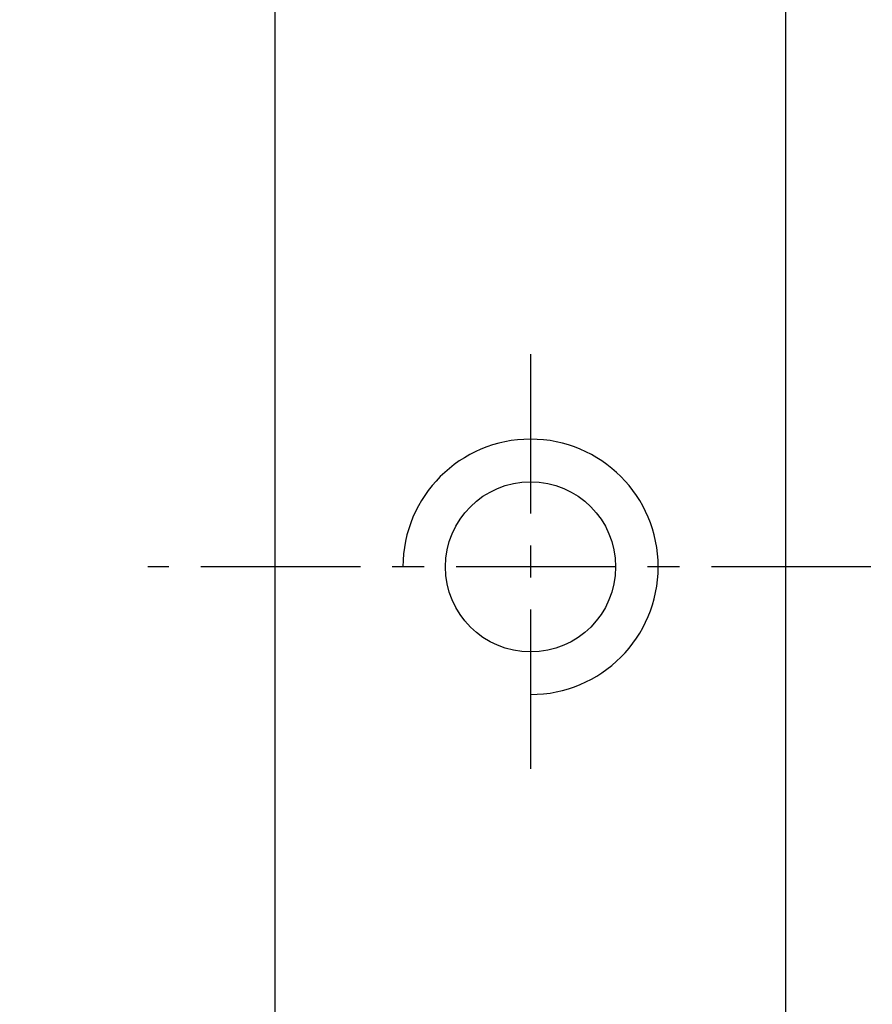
# Model space of a CAD drawing. Extents: x -172 to 870, y 51 to 165.
# Tile 3 of 49: x 730 to 750, y 102 to 125. Entities that reach past the tile are written whole.
import ezdxf

# ---------------------------------------------------------------- set-up
doc = ezdxf.new("R2010")
doc.units = 0
doc.header["$LTSCALE"] = 3
doc.header["$MEASUREMENT"] = 0
doc.header["$PDSIZE"] = -1
doc.linetypes.add('CENTER', pattern=[2, 1.25, -0.25, 0.25, -0.25])
doc.layers.get('DEFPOINTS').update_dxf_attribs({"linetype": 'CONTINUOUS'})
for name, color, linetype in [('CL', 1, 'CENTER'), ('DIM', 4, 'CONTINUOUS'), ('OUT', 3, 'CONTINUOUS')]:
    doc.layers.add(name, color=color, linetype=linetype)
doc.styles.add('DIM-7', font='SIMPLEX.shx', dxfattribs={"width": 0.7, "bigfont": 'chineset.shx'})
doc.dimstyles.new('CNS', dxfattribs={"dimtxt": 3.5, "dimasz": 2.5, "dimexe": 1, "dimexo": 1.5, "dimgap": 0.09, "dimtad": 0, "dimdsep": 46, "dimtxsty": 'DIM-7', "dimcen": 0.09, "dimclrd": 1, "dimclre": 1, "dimclrt": 4, "dimadec": 0, "dimazin": 0, "dimtfac": 1, "dimtix": 1, "dimtmove": 2, "dimatfit": 3, "dimfxl": 1, "dimtvp": 0.971429, "dimtolj": 1, "dimarcsym": 0})

# ---------------------------------------------------------------- blocks, each defined once
blk = doc.blocks.new('*D3')
at = {"layer": 'DEFPOINTS', "color": 0, "transparency": 16777216}
for p in [(725.912, 147.872), (737.248, 147.872), (737.248, 75.872)]:
    blk.add_point(p, dxfattribs=at)
at = {"layer": 'DIM', "color": 0, "lineweight": -2, "transparency": 16777216}
for p, q in [((735.298, 147.872), (724.612, 147.872)), ((725.912, 79.122), (725.912, 144.622)), ((735.298, 75.872), (724.612, 75.872))]:
    blk.add_line(p, q, dxfattribs=at)
at = {"layer": 'DIM', "color": 0, "transparency": 16777216}
for points in [[(725.37, 144.622), (726.454, 144.622), (725.912, 147.872)], [(725.37, 79.122), (726.454, 79.122), (725.912, 75.872)]]:
    blk.add_solid(points, dxfattribs=at)
at = {"layer": 'DIM', "color": 0, "transparency": 16777216, "insert": (722.597, 111.872), "char_height": 4.55, "attachment_point": 5, "rotation": 90, "style": 'DIM-7'}
blk.add_mtext('\\A1;%%C72', dxfattribs=at)

msp = doc.modelspace()

# ---------------------------------------------------------------- linework, layer by layer
at = {"layer": 'CL', "color": 7}
for p, q in [((741.748, 116.872), (741.748, 106.872)), ((869.748, 111.872), (732.748, 111.872))]:
    msp.add_line(p, q, dxfattribs=at)
at = {"layer": 'DIM', "color": 7}
msp.add_arc((741.748, 111.872), 3, 270, 180, dxfattribs=at)
at = {"layer": 'OUT', "color": 7}
for p, q in [((735.748, 77.372), (735.748, 146.372)), ((747.748, 77.372), (747.748, 146.372))]:
    msp.add_line(p, q, dxfattribs=at)
msp.add_circle((741.748, 111.872), 2, dxfattribs=at)

# ---------------------------------------------------------------- dimensions: what is measured, and where the dimension line sits
at = {"layer": 'DIM', "color": 7}
dim = msp.add_linear_dim(base=(725.912, 147.872), p1=(737.248, 75.872), p2=(737.248, 147.872), angle=90, text='%%C<>', dimstyle='CNS', override={"dimscale": 1.3, "dimgap": 0.8, "dimtad": 1, "dimclrd": 0, "dimclre": 0, "dimclrt": 0, "dimtmove": 0}, dxfattribs=at)
dim.commit()
dim.dimension.update_dxf_attribs({"geometry": '*D3', "text_midpoint": (722.597, 111.872)})

doc.saveas('drawing.dxf')
